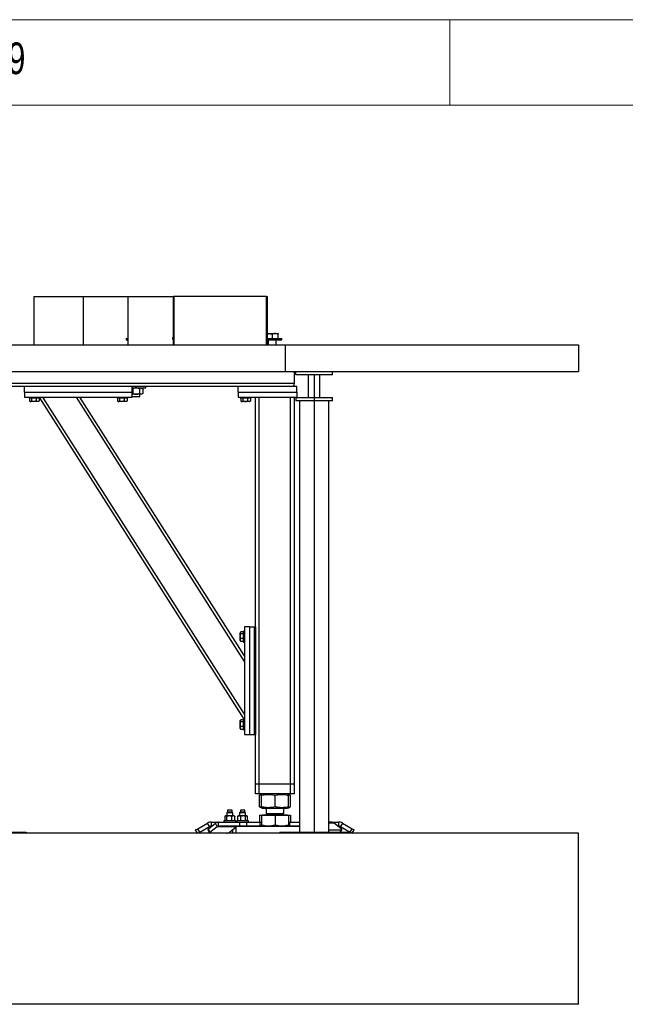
# Model space of a CAD drawing. Header units: millimetres. Extents: x 5 to 589, y 5 to 415.
# Tile 103 of 104: x 422 to 457, y 357 to 415. Entities that reach past the tile are written whole.
import ezdxf

# ---------------------------------------------------------------- set-up
doc = ezdxf.new("R2010")
doc.units = ezdxf.units.MM
doc.layers.add('NOTES', color=6, linetype='Continuous')
doc.layers.add('TRAIT-FORT', color=4, linetype='Continuous', lineweight=25)
doc.styles.add('SLDTEXTSTYLE0', font='TXT', dxfattribs={"width": 0.75})

msp = doc.modelspace()

# ---------------------------------------------------------------- linework, layer by layer
at = {"color": 7, "linetype": 'Continuous', "lineweight": 18}
for p, q in [((589, 415), (5, 415)), ((447, 410), (447, 415)), ((584, 410), (10, 410))]:
    msp.add_line(p, q, dxfattribs=at)
at = {"layer": 'TRAIT-FORT', "color": 4, "linetype": 'Continuous', "lineweight": 25}
for p, q in [((422.69356, 398.80985), (422.69356, 395.99556)), ((422.69356, 398.80985), (422.69358, 398.80985)), ((422.69358, 398.80985), (422.69358, 395.99556)), ((422.69358, 398.80985), (425.59632, 398.80985)), ((425.59632, 398.80985), (428.20445, 398.80985)), ((425.59632, 395.99556), (425.59632, 398.80985)), ((428.20445, 398.80985), (430.85989, 398.80985)), ((428.20445, 395.99556), (428.20445, 398.80985)), ((430.85989, 396.40985), (430.85989, 398.80985)), ((430.9006, 398.80985), (430.85989, 398.80985)), ((430.9006, 395.99556), (430.9006, 398.80985)), ((436.28567, 398.80985), (430.9006, 398.80985)), ((436.28567, 395.99556), (436.28567, 398.80985)), ((436.28567, 398.80985), (436.35232, 398.80985)), ((436.35232, 395.99556), (436.35232, 398.80985)), ((428.08657, 396.36699), (428.08657, 396.28128)), ((428.08657, 396.36699), (428.20445, 396.36699)), ((428.08657, 396.28128), (428.20445, 396.28128)), ((430.79922, 396.40985), (430.79922, 396.32413)), ((430.79922, 396.40985), (430.87281, 396.40985)), ((430.79922, 396.32413), (430.87281, 396.32413)), ((430.85989, 395.99556), (430.85989, 396.32413)), ((436.35232, 396.65271), (436.79302, 396.65271)), ((436.35232, 396.36699), (436.96737, 396.36699)), ((436.35232, 396.28128), (436.96737, 396.28128)), ((436.39297, 396.28128), (436.39297, 395.99556)), ((436.63375, 396.36699), (436.63375, 396.61219)), ((436.79302, 396.65271), (436.94726, 396.65271)), ((436.85011, 395.99556), (436.85011, 396.28128)), ((436.96469, 396.64264), (436.94726, 396.65271)), ((436.96737, 396.36699), (437.19297, 396.36699)), ((436.96737, 396.28128), (437.19297, 396.28128)), ((436.97034, 396.36699), (436.97034, 396.61219)), ((437.19297, 396.28128), (437.19297, 396.36699)), ((420.23696, 395.99556), (437.37982, 395.99556)), ((437.37982, 395.99556), (437.37982, 394.42413)), ((437.37982, 395.99556), (454.52268, 395.99556)), ((454.52268, 395.99556), (454.52268, 394.42413)), ((420.23696, 394.42413), (437.37982, 394.42413)), ((437.37982, 394.42413), (454.52268, 394.42413)), ((437.92376, 393.72413), (437.92376, 394.42413)), ((437.99519, 394.22413), (437.99519, 394.42413)), ((440.13804, 394.22413), (440.13804, 394.42413)), ((440.13804, 394.22413), (437.99519, 394.22413)), ((438.72376, 394.22413), (438.72376, 392.90985)), ((439.06661, 394.22413), (439.06661, 392.90985)), ((439.40947, 392.90985), (439.40947, 394.22413)), ((437.92376, 393.72413), (420.57982, 393.72413)), ((422.15233, 393.55271), (420.57982, 393.55271)), ((422.15233, 393.20985), (422.15233, 393.55271)), ((428.43804, 393.55271), (422.15233, 393.55271)), ((434.63804, 393.55271), (428.43804, 393.55271)), ((428.43804, 393.20985), (428.43804, 393.55271)), ((428.43804, 393.46699), (429.00383, 393.46699)), ((428.47073, 393.41395), (428.47073, 393.1486)), ((428.86643, 393.41395), (428.86643, 393.1486)), ((429.04739, 393.42046), (429.00086, 393.46699)), ((429.00383, 393.46699), (429.22943, 393.46699)), ((429.05371, 393.41395), (429.05371, 393.1486)), ((429.22943, 393.46699), (429.22943, 393.55271)), ((434.63804, 393.20985), (434.63804, 393.55271)), ((438.06661, 393.55271), (434.63804, 393.55271)), ((438.06661, 393.20985), (438.06661, 393.55271)), ((422.15233, 393.20985), (422.15233, 392.92413)), ((422.15233, 393.20985), (428.43804, 393.20985)), ((422.15233, 392.92413), (428.43804, 392.92413)), ((422.40947, 392.92413), (422.40947, 392.86699)), ((423.03804, 392.86699), (422.40947, 392.86699)), ((422.44548, 392.86699), (422.44548, 392.69569)), ((422.45957, 392.68632), (422.49304, 392.66699)), ((422.55463, 392.86699), (422.55463, 392.69569)), ((422.83291, 392.86699), (422.83291, 392.69569)), ((422.95447, 392.66699), (422.98794, 392.68632)), ((423.00204, 392.69569), (422.9874, 392.68725)), ((423.00204, 392.86699), (423.00204, 392.69569)), ((423.03804, 392.86699), (423.03804, 392.92413)), ((434.99129, 374.09556), (423.03804, 392.87924)), ((435.00947, 374.3863), (423.21267, 392.92413)), ((435.00947, 377.47294), (425.17689, 392.92413)), ((435.00947, 377.79225), (425.38009, 392.92413)), ((427.55233, 392.92413), (427.55233, 392.86699)), ((428.1809, 392.86699), (427.55233, 392.86699)), ((427.58833, 392.86699), (427.58833, 392.69569)), ((427.60243, 392.68632), (427.6359, 392.66699)), ((427.69748, 392.86699), (427.69748, 392.69569)), ((427.97576, 392.86699), (427.97576, 392.69569)), ((428.09733, 392.66699), (428.1308, 392.68632)), ((428.14489, 392.69569), (428.13026, 392.68725)), ((428.14489, 392.86699), (428.14489, 392.69569)), ((428.1809, 392.86699), (428.1809, 392.92413)), ((428.43804, 392.92413), (428.43804, 393.20985)), ((428.66858, 393.09556), (428.43804, 393.09556)), ((428.43804, 392.96985), (428.77834, 392.96985)), ((428.43804, 392.96124), (428.46086, 392.93842)), ((428.76179, 392.93842), (428.46086, 392.93842)), ((428.96007, 393.09556), (428.66858, 393.09556)), ((428.85515, 392.93842), (428.76179, 392.93842)), ((428.77834, 392.96985), (428.88657, 392.96985)), ((428.85515, 392.93842), (428.88657, 392.96985)), ((428.88657, 392.96985), (428.88657, 393.09556)), ((429.00086, 393.09556), (428.96007, 393.09556)), ((429.00086, 393.09556), (429.04734, 393.14205)), ((434.63804, 393.20985), (434.63804, 392.92413)), ((434.63804, 393.20985), (438.06661, 393.20985)), ((434.63804, 392.92413), (438.06661, 392.92413)), ((434.75233, 392.92413), (434.75233, 392.86699)), ((435.187, 392.86699), (434.75233, 392.86699)), ((434.78833, 392.86699), (434.78833, 392.69569)), ((434.80243, 392.68632), (434.8359, 392.66699)), ((434.89748, 392.86699), (434.89748, 392.69569)), ((435.17576, 392.86699), (435.17576, 392.69569)), ((435.3809, 392.86699), (435.187, 392.86699)), ((435.29733, 392.66699), (435.3308, 392.68632)), ((435.34489, 392.69569), (435.33026, 392.68725)), ((435.34489, 392.86699), (435.34489, 392.69569)), ((435.3809, 392.86699), (435.3809, 392.92413)), ((435.63804, 379.49556), (435.63804, 392.92413)), ((435.86661, 370.29556), (435.86661, 392.92413)), ((437.69519, 370.29556), (437.69519, 392.92413)), ((437.92376, 370.29556), (437.92376, 392.92413)), ((437.99519, 392.90985), (437.99519, 392.70985)), ((438.06661, 393.20985), (438.06661, 392.92413)), ((438.20947, 392.70985), (438.20947, 367.48128)), ((439.06661, 392.90985), (439.06661, 392.70985)), ((439.06661, 392.70985), (439.06661, 367.48128)), ((439.92376, 367.48128), (439.92376, 392.70985)), ((440.13804, 392.70985), (440.13804, 392.90985)), ((422.95447, 392.66699), (422.49304, 392.66699)), ((428.09733, 392.66699), (427.6359, 392.66699)), ((435.03812, 392.66699), (434.8359, 392.66699)), ((435.29733, 392.66699), (435.03812, 392.66699)), ((435.00947, 379.49556), (435.00947, 373.20985)), ((435.29519, 379.49556), (435.00947, 379.49556)), ((435.29519, 379.49556), (435.29519, 373.20985)), ((435.29519, 379.49556), (435.5809, 379.49556)), ((435.5809, 373.20985), (435.5809, 379.49556)), ((435.5809, 379.49556), (435.63804, 379.49556)), ((435.63804, 379.49556), (435.63804, 373.20985)), ((434.77165, 379.18832), (434.75233, 379.15485)), ((434.75233, 378.69342), (434.75233, 379.15485)), ((434.95233, 379.20241), (434.78103, 379.20241)), ((434.95233, 379.09327), (434.78103, 379.09327)), ((435.00947, 379.23842), (434.95233, 379.23842)), ((434.95233, 378.60985), (434.95233, 379.23842)), ((434.75233, 378.69342), (434.77165, 378.65995)), ((434.78103, 378.64585), (434.77259, 378.66049)), ((434.95233, 378.81499), (434.78103, 378.81499)), ((434.95233, 378.64585), (434.78103, 378.64585)), ((434.95233, 378.60985), (435.00947, 378.60985)), ((434.77165, 374.04546), (434.75233, 374.01199)), ((434.75233, 373.55056), (434.75233, 374.01199)), ((434.95233, 374.05956), (434.78103, 374.05956)), ((434.95233, 373.95041), (434.78103, 373.95041)), ((434.95233, 373.67213), (434.78103, 373.67213)), ((435.00947, 374.09556), (434.95233, 374.09556)), ((434.95233, 373.46699), (434.95233, 374.09556)), ((434.75233, 373.55056), (434.77165, 373.51709)), ((434.78103, 373.503), (434.77259, 373.51763)), ((434.95233, 373.503), (434.78103, 373.503)), ((434.95233, 373.46699), (435.00947, 373.46699)), ((435.00947, 373.20985), (435.29519, 373.20985)), ((435.29519, 373.20985), (435.5809, 373.20985)), ((435.63804, 373.20985), (435.5809, 373.20985)), ((435.63804, 370.29556), (435.63804, 373.20985)), ((435.86661, 370.29556), (435.63804, 370.29556)), ((435.63804, 369.72413), (435.63804, 370.29556)), ((437.69519, 370.29556), (435.86661, 370.29556)), ((435.86661, 369.72413), (435.86661, 370.29556)), ((437.92376, 370.29556), (437.69519, 370.29556)), ((437.69519, 369.72413), (437.69519, 370.29556)), ((437.92376, 369.72413), (437.92376, 370.29556)), ((435.86661, 369.72413), (435.63804, 369.72413)), ((437.69519, 369.72413), (435.86661, 369.72413)), ((435.88059, 369.65129), (435.8737, 369.64881)), ((435.8737, 368.97089), (435.8737, 369.64881)), ((435.99343, 369.69721), (435.87987, 369.65133)), ((435.98975, 368.97089), (435.98975, 369.64881)), ((436.06007, 369.72413), (435.99461, 369.69768)), ((436.00073, 368.97089), (436.00073, 369.64881)), ((436.79188, 368.97089), (436.79188, 369.64881)), ((437.56719, 369.69768), (437.50173, 369.72413)), ((437.68193, 369.65133), (437.56719, 369.69768)), ((437.57205, 368.97089), (437.57205, 369.64881)), ((437.6881, 368.97089), (437.6881, 369.64881)), ((437.92376, 369.72413), (437.69519, 369.72413)), ((434.01855, 368.66699), (433.9757, 368.62413)), ((433.9757, 368.62413), (433.9757, 368.43842)), ((434.31855, 368.62413), (433.9757, 368.62413)), ((434.03284, 368.78128), (434.01855, 368.76699)), ((434.01855, 368.76699), (434.01855, 368.66699)), ((434.2757, 368.76699), (434.01855, 368.76699)), ((434.2757, 368.66699), (434.01855, 368.66699)), ((434.26141, 368.78128), (434.03284, 368.78128)), ((434.2757, 368.76699), (434.26141, 368.78128)), ((434.2757, 368.66699), (434.2757, 368.76699)), ((434.31855, 368.62413), (434.2757, 368.66699)), ((434.31855, 368.43842), (434.31855, 368.62413)), ((434.76164, 368.66699), (434.71878, 368.62413)), ((434.71878, 368.62413), (434.71878, 368.43842)), ((435.06164, 368.62413), (434.71878, 368.62413)), ((434.77592, 368.78128), (434.76164, 368.76699)), ((434.76164, 368.76699), (434.76164, 368.66699)), ((435.01878, 368.76699), (434.76164, 368.76699)), ((435.01878, 368.66699), (434.76164, 368.66699)), ((435.00449, 368.78128), (434.77592, 368.78128)), ((435.01878, 368.76699), (435.00449, 368.78128)), ((435.01878, 368.66699), (435.01878, 368.76699)), ((435.06164, 368.62413), (435.01878, 368.66699)), ((435.06164, 368.43842), (435.06164, 368.62413)), ((435.8737, 368.97089), (435.88059, 368.96852)), ((435.8737, 368.48985), (435.8737, 368.08128)), ((435.8737, 368.48985), (435.98975, 368.48985)), ((435.87987, 368.96837), (435.9947, 368.92197)), ((435.98975, 368.48985), (435.98975, 367.92288)), ((435.98975, 368.48985), (436.00073, 368.48985)), ((435.9947, 368.92197), (436.06007, 368.89556)), ((436.00073, 368.48985), (436.00073, 367.92288)), ((436.00073, 368.48985), (436.79188, 368.48985)), ((436.05076, 368.49556), (436.05076, 368.48985)), ((436.05076, 368.49556), (437.51104, 368.49556)), ((436.06007, 368.89556), (437.40947, 368.89556)), ((436.26661, 368.89556), (436.26661, 368.58599)), ((436.32847, 368.58599), (436.26661, 368.52413)), ((436.26661, 368.58599), (437.29519, 368.58599)), ((436.26661, 368.52413), (436.33866, 368.52413)), ((436.33866, 368.52413), (437.29519, 368.52413)), ((436.79188, 368.48985), (436.79188, 367.92288)), ((436.79188, 368.48985), (437.57205, 368.48985)), ((437.29519, 368.52413), (437.23333, 368.58599)), ((437.29519, 368.58599), (437.29519, 368.89556)), ((437.40947, 368.89556), (437.50173, 368.89556)), ((437.50173, 368.89556), (437.5671, 368.92197)), ((437.51104, 368.48985), (437.51104, 368.49556)), ((437.5671, 368.92197), (437.68193, 368.96837)), ((437.57205, 368.48985), (437.57205, 367.92288)), ((437.57205, 368.48985), (437.6881, 368.48985)), ((437.6881, 368.48985), (437.6881, 368.08128)), ((432.27249, 367.69351), (432.83804, 368.02003)), ((432.95233, 367.82208), (432.83804, 368.02003)), ((432.8996, 367.69351), (433.31314, 368.02003)), ((433.06661, 367.85271), (433.06661, 368.08128)), ((433.06661, 368.08128), (433.48027, 368.08128)), ((433.3967, 367.82208), (433.31314, 368.02003)), ((433.48027, 367.85271), (433.48027, 368.08128)), ((433.48027, 368.08128), (434.73378, 368.08128)), ((433.80427, 368.15271), (433.80427, 368.08128)), ((434.4085, 368.15271), (433.80427, 368.15271)), ((433.85501, 368.40985), (433.85501, 368.18128)), ((433.88998, 368.43842), (433.87351, 368.42659)), ((433.87351, 368.16454), (433.88998, 368.15271)), ((433.90499, 368.43842), (433.88998, 368.43842)), ((434.10102, 368.43842), (433.90499, 368.43842)), ((433.95497, 368.40985), (433.95497, 368.18128)), ((434.34316, 368.43842), (434.10102, 368.43842)), ((434.24708, 368.40985), (434.24708, 368.18128)), ((434.40427, 368.43842), (434.34316, 368.43842)), ((434.42074, 368.42659), (434.40427, 368.43842)), ((434.40427, 368.15271), (434.42074, 368.16454)), ((434.48998, 368.15271), (434.4085, 368.15271)), ((434.43924, 368.18128), (434.43924, 368.40985)), ((434.48998, 368.08128), (434.48998, 368.15271)), ((434.54735, 368.15271), (434.54735, 368.08128)), ((434.92997, 368.15271), (434.54735, 368.15271)), ((434.59529, 368.40985), (434.61015, 368.42057)), ((434.59529, 368.40985), (434.59529, 368.18128)), ((434.59529, 368.18128), (434.61015, 368.17056)), ((434.63307, 368.43842), (434.60949, 368.42149)), ((434.60949, 368.16964), (434.63307, 368.15271)), ((434.68393, 368.43842), (434.63307, 368.43842)), ((434.92003, 368.43842), (434.68393, 368.43842)), ((434.73378, 367.85271), (434.73378, 368.08128)), ((434.73378, 368.08128), (435.13759, 368.08128)), ((434.77257, 368.40985), (434.77257, 368.18128)), ((435.12631, 368.43842), (434.92003, 368.43842)), ((435.23307, 368.15271), (434.92997, 368.15271)), ((435.06749, 368.18128), (435.06749, 368.40985)), ((435.14735, 368.43842), (435.12631, 368.43842)), ((435.13759, 367.85271), (435.13759, 368.08128)), ((435.13759, 368.08128), (435.91719, 368.08128)), ((435.17093, 368.42149), (435.14735, 368.43842)), ((435.14735, 368.15271), (435.17093, 368.16964)), ((435.18513, 368.18128), (435.18513, 368.40985)), ((435.23307, 368.08128), (435.23307, 368.15271)), ((435.91719, 367.85271), (435.91719, 368.08128)), ((435.91719, 368.08128), (435.98975, 368.08128)), ((437.57205, 368.08128), (437.65862, 368.08128)), ((437.65862, 367.85271), (437.65862, 368.08128)), ((437.65862, 368.08128), (438.20947, 368.08128)), ((440.08153, 368.08128), (439.92376, 368.08128)), ((440.24866, 368.02003), (439.92376, 368.02003)), ((440.08153, 368.08128), (440.49519, 368.08128)), ((440.6622, 367.69351), (440.24866, 368.02003)), ((440.49519, 368.08128), (440.49519, 367.85271)), ((440.72376, 368.02003), (440.60947, 367.82208)), ((440.72376, 368.02003), (441.28931, 367.69351)), ((454.52268, 367.42413), (334.52268, 367.42413)), ((418.23696, 367.48128), (422.23696, 367.48128)), ((422.23696, 367.48128), (422.23696, 367.42413)), ((432.14878, 367.62208), (432.27249, 367.69351)), ((432.26306, 367.42413), (432.14878, 367.62208)), ((432.26306, 367.42413), (432.38678, 367.49556)), ((432.38678, 367.49556), (432.27249, 367.69351)), ((432.38678, 367.49556), (432.95233, 367.82208)), ((432.86544, 367.63795), (432.94901, 367.44)), ((432.98317, 367.49556), (432.8996, 367.69351)), ((432.98317, 367.49556), (433.3967, 367.82208)), ((433.06661, 367.85271), (433.10122, 367.85271)), ((433.3967, 367.82208), (434.49519, 367.82208)), ((433.48027, 367.85271), (434.52376, 367.85271)), ((433.9757, 367.42455), (433.9757, 367.42413)), ((434.49519, 367.76609), (434.15257, 367.49556)), ((434.31855, 367.42413), (434.31855, 367.62662)), ((434.52376, 367.85271), (434.49519, 367.82413)), ((434.49519, 367.82413), (434.49519, 367.42413)), ((435.82671, 367.82413), (434.49519, 367.82413)), ((434.52376, 367.85271), (435.83864, 367.85271)), ((438.21078, 367.82413), (435.82671, 367.82413)), ((435.83864, 367.85271), (438.21254, 367.85271)), ((437.06661, 367.48128), (441.06661, 367.48128)), ((437.06661, 367.48128), (437.06661, 367.42413)), ((437.56661, 367.85271), (437.56781, 367.8534)), ((437.56781, 367.85711), (437.56781, 367.85271)), ((439.92376, 367.62208), (440.65521, 367.62208)), ((440.46058, 367.85271), (440.49519, 367.85271)), ((440.59577, 367.48128), (440.65521, 367.62208)), ((440.60947, 367.82208), (441.17502, 367.49556)), ((440.63022, 367.48128), (440.69636, 367.63795)), ((441.06661, 367.48128), (441.06661, 367.42413)), ((441.17502, 367.49556), (441.28931, 367.69351)), ((441.17502, 367.49556), (441.29874, 367.42413)), ((441.28931, 367.69351), (441.41302, 367.62208)), ((441.29874, 367.42413), (441.41302, 367.62208)), ((454.52268, 357.42413), (454.52268, 367.42413)), ((454.52268, 357.42413), (334.52268, 357.42413))]:
    msp.add_line(p, q, dxfattribs=at)
at = {"layer": 'TRAIT-FORT', "color": 4, "linetype": 'Continuous', "lineweight": 25, "flags": 128}
for points in [[(432.86544, 367.63795), (432.86417, 367.643), (432.86576, 367.65383), (432.8724, 367.66618), (432.88382, 367.67958), (432.8996, 367.69351)], [(432.99015, 367.42413), (432.97288, 367.42551), (432.95975, 367.42957), (432.95126, 367.43617), (432.94774, 367.44506), (432.94933, 367.45588), (432.95597, 367.46823), (432.96739, 367.48163), (432.98317, 367.49556)], [(440.65521, 367.62208), (440.67249, 367.62346), (440.68562, 367.62752), (440.69411, 367.63412), (440.69763, 367.643), (440.69604, 367.65383), (440.6894, 367.66618), (440.67798, 367.67958), (440.6622, 367.69351)]]:
    msp.add_lwpolyline(points, dxfattribs=at)
at = {"layer": 'TRAIT-FORT', "color": 4, "linetype": 'Continuous', "lineweight": 25}
for centre, radius, start, end in [((437.75233, 393.72413), 0.17143, 270, 0), ((436.23804, 368.52413), 0.02857, 270, 360), ((437.32376, 368.52413), 0.02857, 180, 270), ((433.06661, 367.62413), 0.45714, 90, 120), ((433.48422, 367.81184), 0.26947, 90.8392443, 129.4110091), ((440.07758, 367.81184), 0.26947, 50.5889909, 89.1607557), ((440.49519, 367.62413), 0.45714, 60, 90), ((433.06661, 367.62413), 0.22857, 90, 120), ((433.48224, 367.71798), 0.13474, 90.8392444, 129.4110091), ((433.93944, 367.77335), 0.35013, 274.1290805, 307.495811), ((440.49519, 367.62413), 0.22857, 60, 90)]:
    msp.add_arc(centre, radius, start, end, dxfattribs=at)
for points, knots in [([(436.35232, 396.63027), (436.3603, 396.6321), (436.38387, 396.63751), (436.4238, 396.64213), (436.46931, 396.64344), (436.51248, 396.64034), (436.55314, 396.63398), (436.59367, 396.62467), (436.62038, 396.61635), (436.63375, 396.61219)], [0, 0, 0, 0, 0.085749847, 0.25320861, 0.421942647, 0.564760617, 0.708362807, 0.853938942, 1, 1, 1, 1]), ([(436.97034, 396.61219), (436.95981, 396.61562), (436.93871, 396.62249), (436.90655, 396.63079), (436.87395, 396.63726), (436.83773, 396.64188), (436.79793, 396.64351), (436.75451, 396.64091), (436.71098, 396.63399), (436.6706, 396.62415), (436.64505, 396.61585), (436.63375, 396.61219)], [0, 0, 0, 0, 0.095975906, 0.192130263, 0.288983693, 0.386154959, 0.511757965, 0.638262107, 0.767331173, 0.897120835, 1, 1, 1, 1]), ([(436.96456, 396.64241), (436.9646, 396.64249), (436.96558, 396.64469), (436.96754, 396.63472), (436.9694, 396.61974), (436.97034, 396.61219)], [0, 0, 0, 0, 0.01831793, 0.50466128, 1, 1, 1, 1]), ([(428.43804, 393.44079), (428.44286, 393.43737), (428.45398, 393.42946), (428.46467, 393.41957), (428.47073, 393.41395)], [0, 0, 0, 0, 0.43261217, 1, 1, 1, 1]), ([(428.66858, 393.46699), (428.65138, 393.46623), (428.61661, 393.46471), (428.566, 393.45289), (428.51707, 393.43601), (428.48622, 393.42133), (428.47073, 393.41395)], [0, 0, 0, 0, 0.249576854, 0.504361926, 0.75104582, 1, 1, 1, 1]), ([(428.86643, 393.41395), (428.85304, 393.42036), (428.82617, 393.43322), (428.78381, 393.44888), (428.73953, 393.46062), (428.70067, 393.46629), (428.67687, 393.46681), (428.66858, 393.46699)], [0, 0, 0, 0, 0.21551724, 0.43222674, 0.65445839, 0.87968929, 1, 1, 1, 1]), ([(428.86643, 393.41395), (428.87277, 393.42036), (428.88549, 393.43322), (428.90554, 393.44888), (428.9265, 393.46062), (428.94488, 393.46629), (428.95615, 393.46681), (428.96007, 393.46699)], [0, 0, 0, 0, 0.21551724, 0.43222674, 0.65445839, 0.87968929, 1, 1, 1, 1]), ([(428.96007, 393.46699), (428.96822, 393.46624), (428.98467, 393.46472), (429.00861, 393.45284), (429.02954, 393.43781), (429.04199, 393.42539), (429.04716, 393.42023)], [0, 0, 0, 0, 0.26940115, 0.54442422, 0.81070262, 1, 1, 1, 1]), ([(422.44548, 392.69569), (422.45495, 392.68943), (422.4741, 392.67676), (422.50248, 392.67213), (422.5296, 392.67893), (422.54623, 392.69007), (422.55463, 392.69569)], [0, 0, 0, 0, 0.26460494, 0.53494775, 0.76534313, 1, 1, 1, 1]), ([(422.83291, 392.69569), (422.7975, 392.68701), (422.73894, 392.67266), (422.65401, 392.67399), (422.59687, 392.68396), (422.56401, 392.69309), (422.55463, 392.69569)], [0, 0, 0, 0, 0.38554949, 0.63764185, 0.89654625, 1, 1, 1, 1]), ([(423.00204, 392.69569), (422.98736, 392.68943), (422.95768, 392.67676), (422.91371, 392.67213), (422.87168, 392.67893), (422.84591, 392.69007), (422.83291, 392.69569)], [0, 0, 0, 0, 0.26460494, 0.53494775, 0.76534313, 1, 1, 1, 1]), ([(427.58833, 392.69569), (427.59781, 392.68943), (427.61696, 392.67676), (427.64534, 392.67213), (427.67246, 392.67893), (427.68909, 392.69007), (427.69748, 392.69569)], [0, 0, 0, 0, 0.26460494, 0.53494775, 0.76534313, 1, 1, 1, 1]), ([(427.97576, 392.69569), (427.94036, 392.68701), (427.8818, 392.67266), (427.79687, 392.67399), (427.73973, 392.68396), (427.70687, 392.69309), (427.69748, 392.69569)], [0, 0, 0, 0, 0.38554949, 0.63764185, 0.89654625, 1, 1, 1, 1]), ([(428.14489, 392.69569), (428.13022, 392.68943), (428.10054, 392.67676), (428.05657, 392.67213), (428.01453, 392.67893), (427.98877, 392.69007), (427.97576, 392.69569)], [0, 0, 0, 0, 0.26460494, 0.53494775, 0.76534313, 1, 1, 1, 1]), ([(428.47073, 393.1486), (428.46469, 393.14301), (428.45401, 393.13311), (428.44288, 393.12521), (428.43804, 393.12177)], [0, 0, 0, 0, 0.56506969, 1, 1, 1, 1]), ([(428.47073, 393.1486), (428.48412, 393.14219), (428.51099, 393.12933), (428.55335, 393.11367), (428.59763, 393.10193), (428.63649, 393.09627), (428.66029, 393.09574), (428.66858, 393.09556)], [0, 0, 0, 0, 0.21551724, 0.43222674, 0.65445839, 0.87968929, 1, 1, 1, 1]), ([(428.66858, 393.09556), (428.68578, 393.09632), (428.72055, 393.09785), (428.77116, 393.10967), (428.82009, 393.12655), (428.85094, 393.14123), (428.86643, 393.1486)], [0, 0, 0, 0, 0.24957685, 0.50436193, 0.75104582, 1, 1, 1, 1]), ([(428.96007, 393.09556), (428.95193, 393.09632), (428.93548, 393.09785), (428.91153, 393.10967), (428.88837, 393.12655), (428.87377, 393.14123), (428.86643, 393.1486)], [0, 0, 0, 0, 0.24957685, 0.50436193, 0.75104582, 1, 1, 1, 1]), ([(429.04716, 393.14223), (429.04298, 393.13804), (429.03242, 393.12745), (429.0146, 393.11371), (428.99365, 393.10192), (428.97526, 393.09627), (428.964, 393.09574), (428.96007, 393.09556)], [0, 0, 0, 0, 0.15303243, 0.38700305, 0.62693567, 0.87010643, 1, 1, 1, 1]), ([(434.78833, 392.69569), (434.79781, 392.68943), (434.81696, 392.67676), (434.84534, 392.67213), (434.87246, 392.67893), (434.88909, 392.69007), (434.89748, 392.69569)], [0, 0, 0, 0, 0.26460494, 0.53494775, 0.76534313, 1, 1, 1, 1]), ([(434.89748, 392.69569), (434.93289, 392.68701), (434.99144, 392.67266), (435.07638, 392.67399), (435.13352, 392.68396), (435.16638, 392.69309), (435.17576, 392.69569)], [0, 0, 0, 0, 0.38554949, 0.63764185, 0.89654625, 1, 1, 1, 1]), ([(435.34489, 392.69569), (435.33022, 392.68943), (435.30054, 392.67676), (435.25657, 392.67213), (435.21453, 392.67893), (435.18877, 392.69007), (435.17576, 392.69569)], [0, 0, 0, 0, 0.26460494, 0.53494775, 0.76534313, 1, 1, 1, 1]), ([(434.78103, 378.81499), (434.77235, 378.85039), (434.758, 378.90895), (434.75933, 378.99388), (434.7693, 379.05102), (434.77842, 379.08388), (434.78103, 379.09327)], [0, 0, 0, 0, 0.38554949, 0.63764185, 0.89654625, 1, 1, 1, 1]), ([(434.78103, 379.20241), (434.77476, 379.19294), (434.7621, 379.17379), (434.75747, 379.14541), (434.76427, 379.11829), (434.77541, 379.10166), (434.78103, 379.09327)], [0, 0, 0, 0, 0.26460494, 0.53494775, 0.76534313, 1, 1, 1, 1]), ([(434.78103, 378.64585), (434.77476, 378.66053), (434.7621, 378.69021), (434.75747, 378.73418), (434.76427, 378.77621), (434.77541, 378.80198), (434.78103, 378.81499)], [0, 0, 0, 0, 0.26460494, 0.53494775, 0.76534313, 1, 1, 1, 1]), ([(434.78103, 373.67213), (434.77235, 373.70753), (434.758, 373.76609), (434.75933, 373.85102), (434.7693, 373.90816), (434.77842, 373.94103), (434.78103, 373.95041)], [0, 0, 0, 0, 0.38554949, 0.63764185, 0.89654625, 1, 1, 1, 1]), ([(434.78103, 374.05956), (434.77476, 374.05008), (434.7621, 374.03093), (434.75747, 374.00256), (434.76427, 373.97543), (434.77541, 373.9588), (434.78103, 373.95041)], [0, 0, 0, 0, 0.26460494, 0.53494775, 0.76534313, 1, 1, 1, 1]), ([(434.78103, 373.503), (434.77476, 373.51768), (434.7621, 373.54735), (434.75747, 373.59132), (434.76427, 373.63336), (434.77541, 373.65913), (434.78103, 373.67213)], [0, 0, 0, 0, 0.26460494, 0.53494775, 0.76534313, 1, 1, 1, 1]), ([(435.8737, 369.64881), (435.90457, 369.66079), (435.94396, 369.67607), (435.98393, 369.68282), (435.99257, 369.68428)], [0, 0, 0, 0, 0.78363914, 1, 1, 1, 1]), ([(435.98975, 369.64881), (435.99049, 369.66), (435.99187, 369.6812), (435.99392, 369.69692), (435.99573, 369.69929), (435.99741, 369.69107), (435.99904, 369.6752), (436.00015, 369.65789), (436.00073, 369.64881)], [0, 0, 0, 0, 0.20206835, 0.38269984, 0.55531458, 0.69299169, 0.83889419, 1, 1, 1, 1]), ([(436.00073, 369.64881), (436.05354, 369.66), (436.15356, 369.6812), (436.30064, 369.69692), (436.43118, 369.69929), (436.55223, 369.69107), (436.66964, 369.6752), (436.74981, 369.65789), (436.79188, 369.64881)], [0, 0, 0, 0, 0.20206835, 0.38269984, 0.55531458, 0.69299169, 0.83889419, 1, 1, 1, 1]), ([(436.79188, 369.64881), (436.84396, 369.66), (436.94258, 369.6812), (437.08762, 369.69692), (437.21635, 369.69929), (437.33572, 369.69107), (437.4515, 369.6752), (437.53056, 369.65789), (437.57205, 369.64881)], [0, 0, 0, 0, 0.20206835, 0.38269984, 0.55531458, 0.69299169, 0.83889419, 1, 1, 1, 1]), ([(437.57205, 369.64881), (437.57131, 369.65987), (437.56993, 369.68083), (437.56813, 369.69616), (437.56707, 369.69633), (437.56667, 369.69639)], [0, 0, 0, 0, 0.41274388, 0.78170093, 1, 1, 1, 1]), ([(437.56901, 369.68598), (437.58507, 369.68248), (437.62271, 369.67427), (437.65989, 369.65966), (437.68121, 369.65129)], [0, 0, 0, 0, 0.42674602, 1, 1, 1, 1]), ([(435.99257, 368.93495), (435.9776, 368.93813), (435.93771, 368.94658), (435.89831, 368.96154), (435.8737, 368.97089)], [0, 0, 0, 0, 0.37534931, 1, 1, 1, 1]), ([(436.00073, 368.97089), (436, 368.95969), (435.99861, 368.9385), (435.99657, 368.92277), (435.99476, 368.92041), (435.99308, 368.92863), (435.99145, 368.94449), (435.99034, 368.9618), (435.98975, 368.97089)], [0, 0, 0, 0, 0.20206835, 0.38269984, 0.55531458, 0.69299169, 0.83889419, 1, 1, 1, 1]), ([(436.79188, 368.97089), (436.73907, 368.95969), (436.63905, 368.9385), (436.49197, 368.92277), (436.36144, 368.92041), (436.24039, 368.92863), (436.12297, 368.94449), (436.0428, 368.9618), (436.00073, 368.97089)], [0, 0, 0, 0, 0.20206835, 0.38269984, 0.55531458, 0.69299169, 0.83889419, 1, 1, 1, 1]), ([(437.57205, 368.97089), (437.51997, 368.95969), (437.42134, 368.9385), (437.2763, 368.92277), (437.14758, 368.92041), (437.02821, 368.92863), (436.91242, 368.94449), (436.83337, 368.9618), (436.79188, 368.97089)], [0, 0, 0, 0, 0.20206835, 0.38269984, 0.55531458, 0.69299169, 0.83889419, 1, 1, 1, 1]), ([(437.56667, 368.92303), (437.56684, 368.92272), (437.56751, 368.92146), (437.56872, 368.92912), (437.57035, 368.94435), (437.57146, 368.96176), (437.57205, 368.97089)], [0, 0, 0, 0, 0.09174673, 0.37294705, 0.67094743, 1, 1, 1, 1]), ([(437.68121, 368.96852), (437.65389, 368.95756), (437.61677, 368.94268), (437.57912, 368.93618), (437.56918, 368.93447)], [0, 0, 0, 0, 0.73604973, 1, 1, 1, 1]), ([(433.90499, 368.43842), (433.89794, 368.43732), (433.88365, 368.43509), (433.86706, 368.4222), (433.85762, 368.41252), (433.85501, 368.40985)], [0, 0, 0, 0, 0.413688, 0.83802774, 1, 1, 1, 1]), ([(433.90499, 368.15271), (433.89794, 368.15381), (433.88365, 368.15603), (433.86706, 368.16893), (433.85762, 368.1786), (433.85501, 368.18128)], [0, 0, 0, 0, 0.413688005, 0.838027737, 1, 1, 1, 1]), ([(433.95497, 368.40985), (433.94696, 368.41776), (433.93072, 368.43379), (433.91364, 368.43686), (433.90499, 368.43842)], [0, 0, 0, 0, 0.49324437, 1, 1, 1, 1]), ([(433.95497, 368.18128), (433.94696, 368.17337), (433.93072, 368.15733), (433.91364, 368.15426), (433.90499, 368.15271)], [0, 0, 0, 0, 0.49324437, 1, 1, 1, 1]), ([(434.10102, 368.43842), (434.08041, 368.43732), (434.03865, 368.43509), (433.99017, 368.4222), (433.96259, 368.41252), (433.95497, 368.40985)], [0, 0, 0, 0, 0.413688, 0.83802774, 1, 1, 1, 1]), ([(434.10102, 368.15271), (434.08041, 368.15381), (434.03865, 368.15603), (433.99017, 368.16893), (433.96259, 368.1786), (433.95497, 368.18128)], [0, 0, 0, 0, 0.413688, 0.83802774, 1, 1, 1, 1]), ([(434.24708, 368.40985), (434.22368, 368.41776), (434.17623, 368.43379), (434.12632, 368.43686), (434.10102, 368.43842)], [0, 0, 0, 0, 0.49324437, 1, 1, 1, 1]), ([(434.24708, 368.18128), (434.22368, 368.17337), (434.17623, 368.15733), (434.12632, 368.15426), (434.10102, 368.15271)], [0, 0, 0, 0, 0.49324437, 1, 1, 1, 1]), ([(434.34316, 368.43842), (434.3296, 368.43732), (434.30213, 368.43509), (434.27024, 368.4222), (434.25209, 368.41252), (434.24708, 368.40985)], [0, 0, 0, 0, 0.413688, 0.83802774, 1, 1, 1, 1]), ([(434.34316, 368.15271), (434.3296, 368.15381), (434.30213, 368.15603), (434.27024, 368.16893), (434.25209, 368.1786), (434.24708, 368.18128)], [0, 0, 0, 0, 0.41368801, 0.83802774, 1, 1, 1, 1]), ([(434.43924, 368.40985), (434.42384, 368.41776), (434.39263, 368.43379), (434.3598, 368.43686), (434.34316, 368.43842)], [0, 0, 0, 0, 0.49324437, 1, 1, 1, 1]), ([(434.43924, 368.18128), (434.42384, 368.17337), (434.39263, 368.15733), (434.3598, 368.15426), (434.34316, 368.15271)], [0, 0, 0, 0, 0.49324437, 1, 1, 1, 1]), ([(434.4202, 368.42584), (434.42396, 368.4234), (434.43041, 368.4192), (434.43663, 368.41261), (434.43924, 368.40985)], [0, 0, 0, 0, 0.58180133, 1, 1, 1, 1]), ([(434.4202, 368.16528), (434.42396, 368.16772), (434.43041, 368.17192), (434.43663, 368.17852), (434.43924, 368.18128)], [0, 0, 0, 0, 0.58180134, 1, 1, 1, 1]), ([(434.68393, 368.43842), (434.67142, 368.43732), (434.64608, 368.43509), (434.61666, 368.4222), (434.59992, 368.41252), (434.59529, 368.40985)], [0, 0, 0, 0, 0.413688, 0.83802774, 1, 1, 1, 1]), ([(434.68393, 368.15271), (434.67142, 368.15381), (434.64608, 368.15603), (434.61666, 368.16893), (434.59992, 368.1786), (434.59529, 368.18128)], [0, 0, 0, 0, 0.413688, 0.83802774, 1, 1, 1, 1]), ([(434.77257, 368.40985), (434.75837, 368.41776), (434.72958, 368.43379), (434.69928, 368.43686), (434.68393, 368.43842)], [0, 0, 0, 0, 0.49324437, 1, 1, 1, 1]), ([(434.77257, 368.18128), (434.75837, 368.17337), (434.72958, 368.15733), (434.69928, 368.15426), (434.68393, 368.15271)], [0, 0, 0, 0, 0.49324437, 1, 1, 1, 1]), ([(434.92003, 368.43842), (434.89922, 368.43732), (434.85706, 368.43509), (434.80812, 368.4222), (434.78027, 368.41252), (434.77257, 368.40985)], [0, 0, 0, 0, 0.413688, 0.83802774, 1, 1, 1, 1]), ([(434.92003, 368.15271), (434.89922, 368.15381), (434.85706, 368.15603), (434.80812, 368.16893), (434.78027, 368.1786), (434.77257, 368.18128)], [0, 0, 0, 0, 0.41368801, 0.83802774, 1, 1, 1, 1]), ([(435.06749, 368.40985), (435.04387, 368.41776), (434.99597, 368.43379), (434.94557, 368.43686), (434.92003, 368.43842)], [0, 0, 0, 0, 0.49324437, 1, 1, 1, 1]), ([(435.06749, 368.18128), (435.04387, 368.17337), (434.99597, 368.15733), (434.94557, 368.15426), (434.92003, 368.15271)], [0, 0, 0, 0, 0.49324437, 1, 1, 1, 1]), ([(435.12631, 368.43842), (435.11801, 368.43732), (435.10119, 368.43509), (435.08167, 368.4222), (435.07056, 368.41252), (435.06749, 368.40985)], [0, 0, 0, 0, 0.413688, 0.83802774, 1, 1, 1, 1]), ([(435.12631, 368.15271), (435.11801, 368.15381), (435.10119, 368.15603), (435.08167, 368.16893), (435.07056, 368.1786), (435.06749, 368.18128)], [0, 0, 0, 0, 0.41368801, 0.83802774, 1, 1, 1, 1]), ([(435.18513, 368.40985), (435.1757, 368.41776), (435.1566, 368.43379), (435.1365, 368.43686), (435.12631, 368.43842)], [0, 0, 0, 0, 0.49324437, 1, 1, 1, 1]), ([(435.18513, 368.18128), (435.1757, 368.17337), (435.1566, 368.15733), (435.1365, 368.15426), (435.12631, 368.15271)], [0, 0, 0, 0, 0.49324437, 1, 1, 1, 1]), ([(435.98975, 367.92288), (435.99064, 367.90382), (435.99199, 367.87507), (435.99384, 367.8557), (435.99477, 367.8537), (435.99524, 367.85271)], [0, 0, 0, 0, 0.49525132, 0.7468182, 1, 1, 1, 1]), ([(435.99524, 367.85271), (435.99616, 367.85624), (435.99802, 367.86339), (435.99982, 367.90291), (436.00073, 367.92288)], [0, 0, 0, 0, 0.49451073, 1, 1, 1, 1]), ([(436.00073, 367.92288), (436.06497, 367.90382), (436.16183, 367.87507), (436.29487, 367.8557), (436.36242, 367.8537), (436.39631, 367.85271)], [0, 0, 0, 0, 0.49525132, 0.7468182, 1, 1, 1, 1]), ([(436.39631, 367.85271), (436.46259, 367.85624), (436.59663, 367.86339), (436.72632, 367.90291), (436.79188, 367.92288)], [0, 0, 0, 0, 0.49451073, 1, 1, 1, 1]), ([(436.79188, 367.92288), (436.85522, 367.90382), (436.95074, 367.87507), (437.08194, 367.8557), (437.14855, 367.8537), (437.18196, 367.85271)], [0, 0, 0, 0, 0.49525132, 0.746818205, 1, 1, 1, 1]), ([(437.18196, 367.85271), (437.24733, 367.85624), (437.3795, 367.86339), (437.5074, 367.90291), (437.57205, 367.92288)], [0, 0, 0, 0, 0.49451073, 1, 1, 1, 1]), ([(437.57205, 367.92288), (437.57115, 367.90382), (437.56981, 367.87507), (437.56796, 367.8557), (437.56703, 367.8537), (437.56656, 367.85271)], [0, 0, 0, 0, 0.49525132, 0.7468182, 1, 1, 1, 1])]:
    msp.add_open_spline(points, degree=3, knots=knots, dxfattribs=at)
for points in [[(437.99519, 392.90985), (437.99695, 392.90985), (438.00049, 392.90985), (438.02895, 392.90985), (438.07385, 392.90985), (438.13609, 392.90985), (438.21416, 392.90985), (438.30683, 392.90985), (438.4125, 392.90985), (438.52937, 392.90985), (438.65542, 392.90985), (438.78851, 392.90985), (438.92636, 392.90985), (439.01986, 392.90985), (439.06661, 392.90985)], [(439.06661, 392.70985), (439.01986, 392.70985), (438.92636, 392.70985), (438.78851, 392.70985), (438.65542, 392.70985), (438.52937, 392.70985), (438.4125, 392.70985), (438.30683, 392.70985), (438.21416, 392.70985), (438.13609, 392.70985), (438.07385, 392.70985), (438.02895, 392.70985), (438.00049, 392.70985), (437.99695, 392.70985), (437.99519, 392.70985)], [(439.06661, 392.90985), (439.11336, 392.90985), (439.20686, 392.90985), (439.34471, 392.90985), (439.4778, 392.90985), (439.60386, 392.90985), (439.72072, 392.90985), (439.82639, 392.90985), (439.91907, 392.90985), (439.99714, 392.90985), (440.05937, 392.90985), (440.10427, 392.90985), (440.13274, 392.90985), (440.13627, 392.90985), (440.13804, 392.90985)], [(440.13804, 392.70985), (440.13627, 392.70985), (440.13274, 392.70985), (440.10427, 392.70985), (440.05937, 392.70985), (439.99714, 392.70985), (439.91907, 392.70985), (439.82639, 392.70985), (439.72072, 392.70985), (439.60386, 392.70985), (439.4778, 392.70985), (439.34471, 392.70985), (439.20686, 392.70985), (439.11336, 392.70985), (439.06661, 392.70985)]]:
    msp.add_open_spline(points, degree=3, dxfattribs=at)

# ---------------------------------------------------------------- texts
at = {"layer": 'NOTES', "color": 211, "insert": (421.16667, 413.66802), "char_height": 1.85208, "attachment_point": 1, "style": 'SLDTEXTSTYLE0'}
msp.add_mtext('9', dxfattribs=at)

doc.saveas('drawing.dxf')
